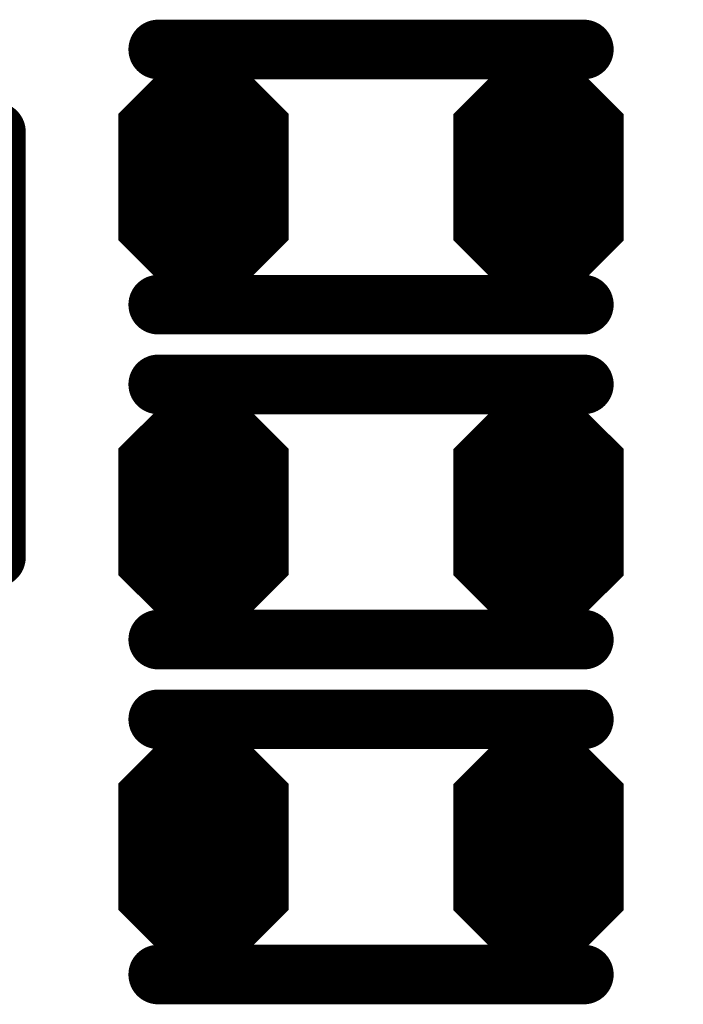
# Model space of a CAD drawing. Extents: x 0 to 8.86, y -3.29 to 6.3.
# Tile 87 of 129: x 6.53 to 6.61, y 3.62 to 3.74. Entities that reach past the tile are written whole.
import ezdxf

# ---------------------------------------------------------------- set-up
doc = ezdxf.new("R2010")
doc.units = 0
doc.layers.get('0').update_dxf_attribs({"color": 3, "linetype": 'CONTINUOUS'})

# ---------------------------------------------------------------- blocks, each defined once
blk = doc.blocks.new('PAD_R1')
at = {"const_width": 0.5}
blk.add_lwpolyline([(0.25, 0, 1), (-0.25, 0, 1)], format="xyb", close=True, dxfattribs=at)

msp = doc.modelspace()

# ---------------------------------------------------------------- linework, layer by layer
for p, q in [((6.54215, 3.72577), (6.5495, 3.73312)), ((6.55239, 3.73312), (6.55974, 3.72577)), ((6.58151, 3.72573), (6.58886, 3.73308)), ((6.59175, 3.73308), (6.5991, 3.72573)), ((6.54215, 3.72577), (6.55974, 3.72577)), ((6.58151, 3.72573), (6.5991, 3.72573)), ((6.54215, 3.70993), (6.55974, 3.70993)), ((6.54215, 3.70993), (6.5495, 3.70258)), ((6.55239, 3.70258), (6.55974, 3.70993)), ((6.58151, 3.70989), (6.5991, 3.70989)), ((6.58151, 3.70989), (6.58886, 3.70254)), ((6.59175, 3.70254), (6.5991, 3.70989)), ((6.54215, 3.6864), (6.5495, 3.69375)), ((6.55239, 3.69375), (6.55974, 3.6864)), ((6.58151, 3.68636), (6.58886, 3.69371)), ((6.59175, 3.69371), (6.5991, 3.68636)), ((6.54215, 3.6864), (6.55974, 3.6864)), ((6.58151, 3.68636), (6.5991, 3.68636)), ((6.54215, 3.67056), (6.55974, 3.67056)), ((6.54215, 3.67056), (6.5495, 3.66321)), ((6.55239, 3.66321), (6.55974, 3.67056)), ((6.58151, 3.67052), (6.5991, 3.67052)), ((6.58151, 3.67052), (6.58886, 3.66317)), ((6.59175, 3.66317), (6.5991, 3.67052)), ((6.54215, 3.64703), (6.5495, 3.65438)), ((6.55239, 3.65438), (6.55974, 3.64703)), ((6.58151, 3.64699), (6.58886, 3.65434)), ((6.59175, 3.65434), (6.5991, 3.64699)), ((6.54215, 3.64703), (6.55974, 3.64703)), ((6.58151, 3.64699), (6.5991, 3.64699)), ((6.54215, 3.63119), (6.55974, 3.63119)), ((6.54215, 3.63119), (6.5495, 3.62384)), ((6.55239, 3.62384), (6.55974, 3.63119)), ((6.58151, 3.63115), (6.5991, 3.63115)), ((6.58151, 3.63115), (6.58886, 3.6238)), ((6.59175, 3.6238), (6.5991, 3.63115))]:
    msp.add_line(p, q)
for points, const_width in [([(6.54563, 3.73283), (6.59563, 3.73283)], 0.007), ([(6.54563, 3.73283), (6.59563, 3.73283)], 0.007), ([(6.54457, 3.72677), (6.54992, 3.73212), (6.55197, 3.73212), (6.55732, 3.72677)], 0.003), ([(6.55033, 3.73112), (6.55156, 3.73112)], 0.005), ([(6.58393, 3.72673), (6.58928, 3.73208), (6.59133, 3.73208), (6.59668, 3.72673)], 0.003), ([(6.58969, 3.73108), (6.59092, 3.73108)], 0.005), ([(6.54698, 3.72777), (6.55491, 3.72777)], 0.005), ([(6.58634, 3.72773), (6.59427, 3.72773)], 0.005), ([(6.54457, 3.72677), (6.55732, 3.72677)], 0.003), ([(6.58393, 3.72673), (6.59668, 3.72673)], 0.003), ([(6.52657, 3.72314), (6.52657, 3.67314)], 0.007), ([(6.52657, 3.72314), (6.52657, 3.67314)], 0.007), ([(6.54394, 3.72527), (6.55794, 3.72527)], 0.002), ([(6.58331, 3.72523), (6.59731, 3.72523)], 0.002), ([(6.54094, 3.72427), (6.56094, 3.72427)], 0.002), ([(6.58031, 3.72423), (6.60031, 3.72423)], 0.002), ([(6.54094, 3.71743), (6.56094, 3.71743)], 0.014), ([(6.58031, 3.71739), (6.60031, 3.71739)], 0.014), ([(6.54394, 3.71043), (6.55794, 3.71043)], 0.002), ([(6.58331, 3.71039), (6.59731, 3.71039)], 0.002), ([(6.54336, 3.70943), (6.55853, 3.70943)], 0.002), ([(6.54336, 3.70943), (6.54971, 3.70308)], 0.002), ([(6.54577, 3.70843), (6.55612, 3.70843)], 0.004), ([(6.54577, 3.70843), (6.55012, 3.70408)], 0.004), ([(6.54698, 3.70793), (6.55491, 3.70793)], 0.005), ([(6.55177, 3.70408), (6.55612, 3.70843)], 0.004), ([(6.55218, 3.70308), (6.55853, 3.70943)], 0.002), ([(6.58272, 3.70939), (6.59789, 3.70939)], 0.002), ([(6.58272, 3.70939), (6.58907, 3.70304)], 0.002), ([(6.58513, 3.70839), (6.59548, 3.70839)], 0.004), ([(6.58513, 3.70839), (6.58948, 3.70404)], 0.004), ([(6.58634, 3.70789), (6.59427, 3.70789)], 0.005), ([(6.59113, 3.70404), (6.59548, 3.70839)], 0.004), ([(6.59154, 3.70304), (6.59789, 3.70939)], 0.002), ([(6.54563, 3.70283), (6.59563, 3.70283)], 0.007), ([(6.54563, 3.70283), (6.59563, 3.70283)], 0.007), ([(6.55033, 3.70458), (6.55156, 3.70458)], 0.005), ([(6.55012, 3.70408), (6.55177, 3.70408)], 0.004), ([(6.58969, 3.70454), (6.59092, 3.70454)], 0.005), ([(6.58948, 3.70404), (6.59113, 3.70404)], 0.004), ([(6.54971, 3.70308), (6.55218, 3.70308)], 0.002), ([(6.58907, 3.70304), (6.59154, 3.70304)], 0.002), ([(6.54563, 3.69346), (6.59563, 3.69346)], 0.007), ([(6.54563, 3.69346), (6.59563, 3.69346)], 0.007), ([(6.54457, 3.6874), (6.54992, 3.69275), (6.55197, 3.69275), (6.55732, 3.6874)], 0.003), ([(6.55033, 3.69175), (6.55156, 3.69175)], 0.005), ([(6.58393, 3.68736), (6.58928, 3.69271), (6.59133, 3.69271), (6.59668, 3.68736)], 0.003), ([(6.58969, 3.69171), (6.59092, 3.69171)], 0.005), ([(6.54698, 3.6884), (6.55491, 3.6884)], 0.005), ([(6.58634, 3.68836), (6.59427, 3.68836)], 0.005), ([(6.54457, 3.6874), (6.55732, 3.6874)], 0.003), ([(6.58393, 3.68736), (6.59668, 3.68736)], 0.003), ([(6.54394, 3.6859), (6.55794, 3.6859)], 0.002), ([(6.58331, 3.68586), (6.59731, 3.68586)], 0.002), ([(6.54094, 3.6849), (6.56094, 3.6849)], 0.002), ([(6.58031, 3.68486), (6.60031, 3.68486)], 0.002), ([(6.54094, 3.67806), (6.56094, 3.67806)], 0.014), ([(6.58031, 3.67802), (6.60031, 3.67802)], 0.014), ([(6.54394, 3.67106), (6.55794, 3.67106)], 0.002), ([(6.58331, 3.67102), (6.59731, 3.67102)], 0.002), ([(6.54336, 3.67006), (6.55853, 3.67006)], 0.002), ([(6.54336, 3.67006), (6.54971, 3.66371)], 0.002), ([(6.54577, 3.66906), (6.55612, 3.66906)], 0.004), ([(6.54577, 3.66906), (6.55012, 3.66471)], 0.004), ([(6.54698, 3.66856), (6.55491, 3.66856)], 0.005), ([(6.55177, 3.66471), (6.55612, 3.66906)], 0.004), ([(6.55218, 3.66371), (6.55853, 3.67006)], 0.002), ([(6.58272, 3.67002), (6.59789, 3.67002)], 0.002), ([(6.58272, 3.67002), (6.58907, 3.66367)], 0.002), ([(6.58513, 3.66902), (6.59548, 3.66902)], 0.004), ([(6.58513, 3.66902), (6.58948, 3.66467)], 0.004), ([(6.58634, 3.66852), (6.59427, 3.66852)], 0.005), ([(6.59113, 3.66467), (6.59548, 3.66902)], 0.004), ([(6.59154, 3.66367), (6.59789, 3.67002)], 0.002), ([(6.54563, 3.66346), (6.59563, 3.66346)], 0.007), ([(6.54563, 3.66346), (6.59563, 3.66346)], 0.007), ([(6.55033, 3.66521), (6.55156, 3.66521)], 0.005), ([(6.55012, 3.66471), (6.55177, 3.66471)], 0.004), ([(6.58969, 3.66517), (6.59092, 3.66517)], 0.005), ([(6.58948, 3.66467), (6.59113, 3.66467)], 0.004), ([(6.54971, 3.66371), (6.55218, 3.66371)], 0.002), ([(6.58907, 3.66367), (6.59154, 3.66367)], 0.002), ([(6.54563, 3.65409), (6.59563, 3.65409)], 0.007), ([(6.54563, 3.65409), (6.59563, 3.65409)], 0.007), ([(6.54457, 3.64803), (6.54992, 3.65338), (6.55197, 3.65338), (6.55732, 3.64803)], 0.003), ([(6.55033, 3.65238), (6.55156, 3.65238)], 0.005), ([(6.58393, 3.64799), (6.58928, 3.65334), (6.59133, 3.65334), (6.59668, 3.64799)], 0.003), ([(6.58969, 3.65234), (6.59092, 3.65234)], 0.005), ([(6.54698, 3.64903), (6.55491, 3.64903)], 0.005), ([(6.58634, 3.64899), (6.59427, 3.64899)], 0.005), ([(6.54457, 3.64803), (6.55732, 3.64803)], 0.003), ([(6.58393, 3.64799), (6.59668, 3.64799)], 0.003), ([(6.54394, 3.64653), (6.55794, 3.64653)], 0.002), ([(6.58331, 3.64649), (6.59731, 3.64649)], 0.002), ([(6.54094, 3.64553), (6.56094, 3.64553)], 0.002), ([(6.58031, 3.64549), (6.60031, 3.64549)], 0.002), ([(6.54094, 3.63869), (6.56094, 3.63869)], 0.014), ([(6.58031, 3.63865), (6.60031, 3.63865)], 0.014), ([(6.54394, 3.63169), (6.55794, 3.63169)], 0.002), ([(6.58331, 3.63165), (6.59731, 3.63165)], 0.002), ([(6.54336, 3.63069), (6.55853, 3.63069)], 0.002), ([(6.54336, 3.63069), (6.54971, 3.62434)], 0.002), ([(6.54577, 3.62969), (6.55612, 3.62969)], 0.004), ([(6.54577, 3.62969), (6.55012, 3.62534)], 0.004), ([(6.54698, 3.62919), (6.55491, 3.62919)], 0.005), ([(6.55177, 3.62534), (6.55612, 3.62969)], 0.004), ([(6.55218, 3.62434), (6.55853, 3.63069)], 0.002), ([(6.58272, 3.63065), (6.59789, 3.63065)], 0.002), ([(6.58272, 3.63065), (6.58907, 3.6243)], 0.002), ([(6.58513, 3.62965), (6.59548, 3.62965)], 0.004), ([(6.58513, 3.62965), (6.58948, 3.6253)], 0.004), ([(6.58634, 3.62915), (6.59427, 3.62915)], 0.005), ([(6.59113, 3.6253), (6.59548, 3.62965)], 0.004), ([(6.59154, 3.6243), (6.59789, 3.63065)], 0.002), ([(6.54563, 3.62409), (6.59563, 3.62409)], 0.007), ([(6.54563, 3.62409), (6.59563, 3.62409)], 0.007), ([(6.55033, 3.62584), (6.55156, 3.62584)], 0.005), ([(6.55012, 3.62534), (6.55177, 3.62534)], 0.004), ([(6.58969, 3.6258), (6.59092, 3.6258)], 0.005), ([(6.58948, 3.6253), (6.59113, 3.6253)], 0.004), ([(6.54971, 3.62434), (6.55218, 3.62434)], 0.002), ([(6.58907, 3.6243), (6.59154, 3.6243)], 0.002)]:
    msp.add_lwpolyline(points, dxfattribs=dict(const_width=const_width))
at = {"const_width": 0.002}
for points in [[(6.55218, 3.73262), (6.55994, 3.72486), (6.55994, 3.71084), (6.55218, 3.70308), (6.54971, 3.70308), (6.54194, 3.71084), (6.54194, 3.72486), (6.54971, 3.73262)], [(6.59154, 3.73258), (6.59931, 3.72482), (6.59931, 3.7108), (6.59154, 3.70304), (6.58907, 3.70304), (6.58131, 3.7108), (6.58131, 3.72482), (6.58907, 3.73258)], [(6.55218, 3.69325), (6.55994, 3.68549), (6.55994, 3.67147), (6.55218, 3.66371), (6.54971, 3.66371), (6.54194, 3.67147), (6.54194, 3.68549), (6.54971, 3.69325)], [(6.59154, 3.69321), (6.59931, 3.68545), (6.59931, 3.67143), (6.59154, 3.66367), (6.58907, 3.66367), (6.58131, 3.67143), (6.58131, 3.68545), (6.58907, 3.69321)], [(6.55218, 3.65388), (6.55994, 3.64612), (6.55994, 3.6321), (6.55218, 3.62434), (6.54971, 3.62434), (6.54194, 3.6321), (6.54194, 3.64612), (6.54971, 3.65388)], [(6.59154, 3.65384), (6.59931, 3.64608), (6.59931, 3.63206), (6.59154, 3.6243), (6.58907, 3.6243), (6.58131, 3.63206), (6.58131, 3.64608), (6.58907, 3.65384)]]:
    msp.add_lwpolyline(points, close=True, dxfattribs=at)

# ---------------------------------------------------------------- block references
for p, xscale, yscale in [((6.54563, 3.73283), 0.007, 0.007), ((6.54563, 3.73283), 0.007, 0.007), ((6.59563, 3.73283), 0.007, 0.007), ((6.59563, 3.73283), 0.007, 0.007), ((6.55033, 3.73112), 0.005, 0.005), ((6.55156, 3.73112), 0.005, 0.005), ((6.58969, 3.73108), 0.005, 0.005), ((6.59092, 3.73108), 0.005, 0.005), ((6.54698, 3.72777), 0.005, 0.005), ((6.55491, 3.72777), 0.005, 0.005), ((6.58634, 3.72773), 0.005, 0.005), ((6.59427, 3.72773), 0.005, 0.005), ((6.54457, 3.72677), 0.003, 0.003), ((6.54457, 3.72677), 0.003, 0.003), ((6.55732, 3.72677), 0.003, 0.003), ((6.55732, 3.72677), 0.003, 0.003), ((6.58393, 3.72673), 0.003, 0.003), ((6.58393, 3.72673), 0.003, 0.003), ((6.59668, 3.72673), 0.003, 0.003), ((6.59668, 3.72673), 0.003, 0.003), ((6.52657, 3.72314), 0.007, 0.007), ((6.52657, 3.72314), 0.007, 0.007), ((6.54394, 3.72527), 0.002, 0.002), ((6.55794, 3.72527), 0.002, 0.002), ((6.58331, 3.72523), 0.002, 0.002), ((6.59731, 3.72523), 0.002, 0.002), ((6.54394, 3.71043), 0.002, 0.002), ((6.55794, 3.71043), 0.002, 0.002), ((6.58331, 3.71039), 0.002, 0.002), ((6.59731, 3.71039), 0.002, 0.002), ((6.54336, 3.70943), 0.002, 0.002), ((6.54336, 3.70943), 0.002, 0.002), ((6.54577, 3.70843), 0.004, 0.004), ((6.54577, 3.70843), 0.004, 0.004), ((6.54698, 3.70793), 0.005, 0.005), ((6.55491, 3.70793), 0.005, 0.005), ((6.55612, 3.70843), 0.004, 0.004), ((6.55612, 3.70843), 0.004, 0.004), ((6.55853, 3.70943), 0.002, 0.002), ((6.55853, 3.70943), 0.002, 0.002), ((6.58272, 3.70939), 0.002, 0.002), ((6.58272, 3.70939), 0.002, 0.002), ((6.58513, 3.70839), 0.004, 0.004), ((6.58513, 3.70839), 0.004, 0.004), ((6.58634, 3.70789), 0.005, 0.005), ((6.59427, 3.70789), 0.005, 0.005), ((6.59548, 3.70839), 0.004, 0.004), ((6.59548, 3.70839), 0.004, 0.004), ((6.59789, 3.70939), 0.002, 0.002), ((6.59789, 3.70939), 0.002, 0.002), ((6.54563, 3.70283), 0.007, 0.007), ((6.54563, 3.70283), 0.007, 0.007), ((6.55033, 3.70458), 0.005, 0.005), ((6.55012, 3.70408), 0.004, 0.004), ((6.55012, 3.70408), 0.004, 0.004), ((6.55156, 3.70458), 0.005, 0.005), ((6.55177, 3.70408), 0.004, 0.004), ((6.55177, 3.70408), 0.004, 0.004), ((6.58969, 3.70454), 0.005, 0.005), ((6.58948, 3.70404), 0.004, 0.004), ((6.58948, 3.70404), 0.004, 0.004), ((6.59092, 3.70454), 0.005, 0.005), ((6.59113, 3.70404), 0.004, 0.004), ((6.59113, 3.70404), 0.004, 0.004), ((6.59563, 3.70283), 0.007, 0.007), ((6.59563, 3.70283), 0.007, 0.007), ((6.54971, 3.70308), 0.002, 0.002), ((6.54971, 3.70308), 0.002, 0.002), ((6.55218, 3.70308), 0.002, 0.002), ((6.55218, 3.70308), 0.002, 0.002), ((6.58907, 3.70304), 0.002, 0.002), ((6.58907, 3.70304), 0.002, 0.002), ((6.59154, 3.70304), 0.002, 0.002), ((6.59154, 3.70304), 0.002, 0.002), ((6.54563, 3.69346), 0.007, 0.007), ((6.54563, 3.69346), 0.007, 0.007), ((6.59563, 3.69346), 0.007, 0.007), ((6.59563, 3.69346), 0.007, 0.007), ((6.55033, 3.69175), 0.005, 0.005), ((6.55156, 3.69175), 0.005, 0.005), ((6.58969, 3.69171), 0.005, 0.005), ((6.59092, 3.69171), 0.005, 0.005), ((6.54698, 3.6884), 0.005, 0.005), ((6.55491, 3.6884), 0.005, 0.005), ((6.58634, 3.68836), 0.005, 0.005), ((6.59427, 3.68836), 0.005, 0.005), ((6.54457, 3.6874), 0.003, 0.003), ((6.54457, 3.6874), 0.003, 0.003), ((6.55732, 3.6874), 0.003, 0.003), ((6.55732, 3.6874), 0.003, 0.003), ((6.58393, 3.68736), 0.003, 0.003), ((6.58393, 3.68736), 0.003, 0.003), ((6.59668, 3.68736), 0.003, 0.003), ((6.59668, 3.68736), 0.003, 0.003), ((6.54394, 3.6859), 0.002, 0.002), ((6.55794, 3.6859), 0.002, 0.002), ((6.58331, 3.68586), 0.002, 0.002), ((6.59731, 3.68586), 0.002, 0.002), ((6.52657, 3.67314), 0.007, 0.007), ((6.52657, 3.67314), 0.007, 0.007), ((6.54394, 3.67106), 0.002, 0.002), ((6.55794, 3.67106), 0.002, 0.002), ((6.58331, 3.67102), 0.002, 0.002), ((6.59731, 3.67102), 0.002, 0.002), ((6.54336, 3.67006), 0.002, 0.002), ((6.54336, 3.67006), 0.002, 0.002), ((6.54577, 3.66906), 0.004, 0.004), ((6.54577, 3.66906), 0.004, 0.004), ((6.54698, 3.66856), 0.005, 0.005), ((6.55491, 3.66856), 0.005, 0.005), ((6.55612, 3.66906), 0.004, 0.004), ((6.55612, 3.66906), 0.004, 0.004), ((6.55853, 3.67006), 0.002, 0.002), ((6.55853, 3.67006), 0.002, 0.002), ((6.58272, 3.67002), 0.002, 0.002), ((6.58272, 3.67002), 0.002, 0.002), ((6.58513, 3.66902), 0.004, 0.004), ((6.58513, 3.66902), 0.004, 0.004), ((6.58634, 3.66852), 0.005, 0.005), ((6.59427, 3.66852), 0.005, 0.005), ((6.59548, 3.66902), 0.004, 0.004), ((6.59548, 3.66902), 0.004, 0.004), ((6.59789, 3.67002), 0.002, 0.002), ((6.59789, 3.67002), 0.002, 0.002), ((6.54563, 3.66346), 0.007, 0.007), ((6.54563, 3.66346), 0.007, 0.007), ((6.55033, 3.66521), 0.005, 0.005), ((6.55012, 3.66471), 0.004, 0.004), ((6.55012, 3.66471), 0.004, 0.004), ((6.55156, 3.66521), 0.005, 0.005), ((6.55177, 3.66471), 0.004, 0.004), ((6.55177, 3.66471), 0.004, 0.004), ((6.58969, 3.66517), 0.005, 0.005), ((6.58948, 3.66467), 0.004, 0.004), ((6.58948, 3.66467), 0.004, 0.004), ((6.59092, 3.66517), 0.005, 0.005), ((6.59113, 3.66467), 0.004, 0.004), ((6.59113, 3.66467), 0.004, 0.004), ((6.59563, 3.66346), 0.007, 0.007), ((6.59563, 3.66346), 0.007, 0.007), ((6.54971, 3.66371), 0.002, 0.002), ((6.54971, 3.66371), 0.002, 0.002), ((6.55218, 3.66371), 0.002, 0.002), ((6.55218, 3.66371), 0.002, 0.002), ((6.58907, 3.66367), 0.002, 0.002), ((6.58907, 3.66367), 0.002, 0.002), ((6.59154, 3.66367), 0.002, 0.002), ((6.59154, 3.66367), 0.002, 0.002), ((6.54563, 3.65409), 0.007, 0.007), ((6.54563, 3.65409), 0.007, 0.007), ((6.59563, 3.65409), 0.007, 0.007), ((6.59563, 3.65409), 0.007, 0.007), ((6.55033, 3.65238), 0.005, 0.005), ((6.55156, 3.65238), 0.005, 0.005), ((6.58969, 3.65234), 0.005, 0.005), ((6.59092, 3.65234), 0.005, 0.005), ((6.54698, 3.64903), 0.005, 0.005), ((6.55491, 3.64903), 0.005, 0.005), ((6.58634, 3.64899), 0.005, 0.005), ((6.59427, 3.64899), 0.005, 0.005), ((6.54457, 3.64803), 0.003, 0.003), ((6.54457, 3.64803), 0.003, 0.003), ((6.55732, 3.64803), 0.003, 0.003), ((6.55732, 3.64803), 0.003, 0.003), ((6.58393, 3.64799), 0.003, 0.003), ((6.58393, 3.64799), 0.003, 0.003), ((6.59668, 3.64799), 0.003, 0.003), ((6.59668, 3.64799), 0.003, 0.003), ((6.54394, 3.64653), 0.002, 0.002), ((6.55794, 3.64653), 0.002, 0.002), ((6.58331, 3.64649), 0.002, 0.002), ((6.59731, 3.64649), 0.002, 0.002), ((6.54394, 3.63169), 0.002, 0.002), ((6.55794, 3.63169), 0.002, 0.002), ((6.58331, 3.63165), 0.002, 0.002), ((6.59731, 3.63165), 0.002, 0.002), ((6.54336, 3.63069), 0.002, 0.002), ((6.54336, 3.63069), 0.002, 0.002), ((6.54577, 3.62969), 0.004, 0.004), ((6.54577, 3.62969), 0.004, 0.004), ((6.54698, 3.62919), 0.005, 0.005), ((6.55491, 3.62919), 0.005, 0.005), ((6.55612, 3.62969), 0.004, 0.004), ((6.55612, 3.62969), 0.004, 0.004), ((6.55853, 3.63069), 0.002, 0.002), ((6.55853, 3.63069), 0.002, 0.002), ((6.58272, 3.63065), 0.002, 0.002), ((6.58272, 3.63065), 0.002, 0.002), ((6.58513, 3.62965), 0.004, 0.004), ((6.58513, 3.62965), 0.004, 0.004), ((6.58634, 3.62915), 0.005, 0.005), ((6.59427, 3.62915), 0.005, 0.005), ((6.59548, 3.62965), 0.004, 0.004), ((6.59548, 3.62965), 0.004, 0.004), ((6.59789, 3.63065), 0.002, 0.002), ((6.59789, 3.63065), 0.002, 0.002), ((6.54563, 3.62409), 0.007, 0.007), ((6.54563, 3.62409), 0.007, 0.007), ((6.55033, 3.62584), 0.005, 0.005), ((6.55012, 3.62534), 0.004, 0.004), ((6.55012, 3.62534), 0.004, 0.004), ((6.55156, 3.62584), 0.005, 0.005), ((6.55177, 3.62534), 0.004, 0.004), ((6.55177, 3.62534), 0.004, 0.004), ((6.58969, 3.6258), 0.005, 0.005), ((6.58948, 3.6253), 0.004, 0.004), ((6.58948, 3.6253), 0.004, 0.004), ((6.59092, 3.6258), 0.005, 0.005), ((6.59113, 3.6253), 0.004, 0.004), ((6.59113, 3.6253), 0.004, 0.004), ((6.59563, 3.62409), 0.007, 0.007), ((6.59563, 3.62409), 0.007, 0.007), ((6.54971, 3.62434), 0.002, 0.002), ((6.54971, 3.62434), 0.002, 0.002), ((6.55218, 3.62434), 0.002, 0.002), ((6.55218, 3.62434), 0.002, 0.002), ((6.58907, 3.6243), 0.002, 0.002), ((6.58907, 3.6243), 0.002, 0.002), ((6.59154, 3.6243), 0.002, 0.002), ((6.59154, 3.6243), 0.002, 0.002)]:
    msp.add_blockref('PAD_R1', p, dxfattribs=dict(xscale=xscale, yscale=yscale))

doc.saveas('drawing.dxf')
